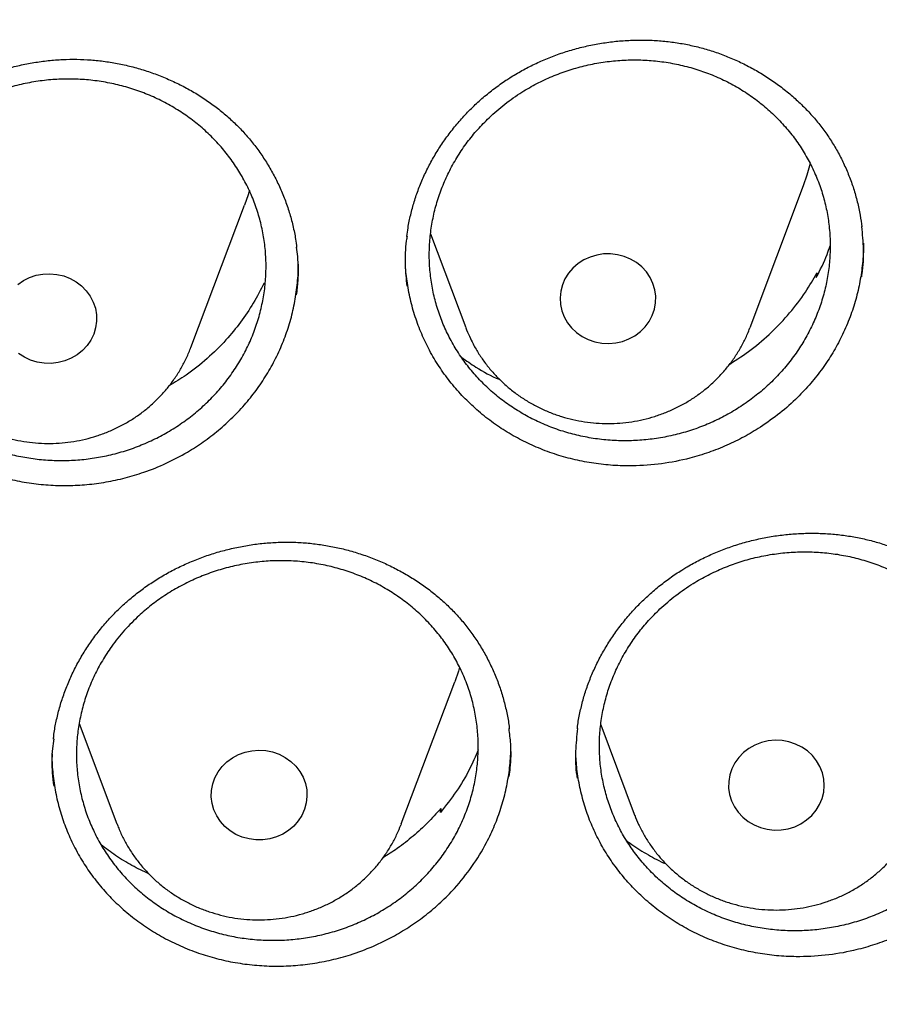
# Model space of a CAD drawing. Header units: millimetres. Extents: x 8 to 795, y 12 to 1770.
# Tile 124 of 136: x 406.25 to 413.44, y 1617.45 to 1625.68. Entities that reach past the tile are written whole.
import ezdxf

# ---------------------------------------------------------------- set-up
doc = ezdxf.new("R2010")
doc.units = ezdxf.units.MM

msp = doc.modelspace()

# ---------------------------------------------------------------- linework, layer by layer
at = {"color": 7, "linetype": 'Continuous', "lineweight": 30}
for p, q in [((412.3584, 1623.1081), (412.8054, 1624.2964)), ((407.6851, 1622.9416), (408.1321, 1624.1298)), ((409.6879, 1623.8903), (409.9822, 1623.1081)), ((412.9177, 1623.5642), (412.9115, 1623.5258)), ((412.9177, 1623.5642), (412.9232, 1623.5502)), ((409.4434, 1618.9591), (409.8904, 1620.1473)), ((406.7509, 1619.7998), (407.0672, 1618.9591)), ((411.1103, 1619.7864), (411.3905, 1619.0416)), ((409.7705, 1619.0561), (409.7738, 1619.0876)), ((409.7738, 1619.0876), (409.778, 1619.0654)), ((411.3905, 1619.0416), (411.3939, 1619.0328)), ((409.4434, 1618.9591), (409.4395, 1618.9491))]:
    msp.add_line(p, q, dxfattribs=at)
at = {"color": 7, "linetype": 'Continuous', "lineweight": 30, "flags": 128}
for points in [[(412.8054, 1624.2964), (412.8356, 1624.3845), (412.8625, 1624.4831)], [(408.1736, 1624.2562), (408.1623, 1624.218), (408.1321, 1624.1298)], [(410.8049, 1623.197), (410.8324, 1623.1487), (410.8672, 1623.1047), (410.9085, 1623.0659), (410.9553, 1623.0331), (411.0067, 1623.0071), (411.0616, 1622.9885), (411.1188, 1622.9775), (411.1771, 1622.9744), (411.2353, 1622.9793), (411.292, 1622.9921), (411.3462, 1623.0126), (411.3966, 1623.0402), (411.4422, 1623.0744), (411.482, 1623.1145), (411.5152, 1623.1596), (411.541, 1623.2087), (411.5589, 1623.2609), (411.5686, 1623.3149), (411.5697, 1623.3697), (411.5623, 1623.4241), (411.5466, 1623.4768), (411.5228, 1623.5269), (411.4916, 1623.5731), (411.4535, 1623.6146), (411.4093, 1623.6505), (411.3601, 1623.68), (411.3068, 1623.7024), (411.2506, 1623.7172), (411.1927, 1623.7243), (411.1343, 1623.7234), (411.0767, 1623.7145), (411.021, 1623.6978), (410.9686, 1623.6737), (410.9204, 1623.6427), (410.8776, 1623.6054), (410.841, 1623.5627), (410.8115, 1623.5155), (410.7895, 1623.4647), (410.7757, 1623.4115), (410.7703, 1623.3569), (410.7735, 1623.3022), (410.7851, 1623.2485), (410.8049, 1623.197)], [(406.2374, 1623.4686), (406.2845, 1623.501), (406.3361, 1623.5266), (406.3912, 1623.5449), (406.4484, 1623.5556), (406.5068, 1623.5582), (406.5649, 1623.5529), (406.6216, 1623.5397), (406.6756, 1623.5189), (406.7258, 1623.4909), (406.7711, 1623.4564), (406.8106, 1623.416), (406.8434, 1623.3707)], [(406.8434, 1623.3707), (406.8689, 1623.3214), (406.8864, 1623.2691), (406.8956, 1623.215), (406.8963, 1623.1602), (406.8885, 1623.1059), (406.8723, 1623.0533), (406.8482, 1623.0034), (406.8166, 1622.9573), (406.7781, 1622.9161), (406.7337, 1622.8805), (406.6842, 1622.8514), (406.6308, 1622.8294), (406.5745, 1622.8149), (406.5165, 1622.8082), (406.4581, 1622.8096), (406.4006, 1622.8188), (406.3451, 1622.8359), (406.2928, 1622.8604), (406.2449, 1622.8917)], [(409.9308, 1620.2698), (409.9206, 1620.2355), (409.8904, 1620.1473)], [(412.1873, 1619.2051), (412.2036, 1619.1525), (412.2279, 1619.1026), (412.2596, 1619.0566), (412.2982, 1619.0155), (412.3427, 1618.98), (412.3922, 1618.951), (412.4458, 1618.9291), (412.5021, 1618.9147), (412.5601, 1618.9082), (412.6185, 1618.9097), (412.676, 1618.9191), (412.7314, 1618.9363), (412.7836, 1618.9609), (412.8315, 1618.9923), (412.8739, 1619.03), (412.91, 1619.073), (412.9391, 1619.1205), (412.9605, 1619.1715), (412.9738, 1619.2248), (412.9786, 1619.2794), (412.9749, 1619.3341), (412.9627, 1619.3877), (412.9424, 1619.4391), (412.9143, 1619.4871), (412.8791, 1619.5308), (412.8375, 1619.5692), (412.7903, 1619.6015), (412.7386, 1619.627), (412.6835, 1619.6452), (412.6262, 1619.6557), (412.5679, 1619.6582), (412.5098, 1619.6528), (412.4531, 1619.6394), (412.3992, 1619.6185), (412.349, 1619.5904), (412.3038, 1619.5558), (412.2644, 1619.5153), (412.2317, 1619.4699), (412.2064, 1619.4206), (412.189, 1619.3683), (412.18, 1619.3141), (412.1794, 1619.2594), (412.1873, 1619.2051)], [(408.6416, 1619.2977), (408.6526, 1619.2439), (408.6551, 1619.1892), (408.6491, 1619.1347), (408.6346, 1619.0816), (408.6121, 1619.031), (408.582, 1618.9841), (408.5449, 1618.9418), (408.5017, 1618.905), (408.4532, 1618.8745), (408.4004, 1618.8509), (408.3446, 1618.8348), (408.2869, 1618.8265), (408.2285, 1618.8262), (408.1707, 1618.8338), (408.1147, 1618.8493), (408.0616, 1618.8722), (408.0127, 1618.9022), (407.969, 1618.9385), (407.9314, 1618.9804), (407.9007, 1619.027), (407.8775, 1619.0773), (407.8624, 1619.1302), (407.8556, 1619.1846), (407.8574, 1619.2394), (407.8677, 1619.2933), (407.8862, 1619.3453), (407.9126, 1619.3941), (407.9463, 1619.4389), (407.9865, 1619.4786), (408.0325, 1619.5123), (408.0833, 1619.5394), (408.1377, 1619.5593), (408.1946, 1619.5715), (408.2528, 1619.5759), (408.3111, 1619.5722), (408.3682, 1619.5606), (408.4229, 1619.5414), (408.4739, 1619.5148), (408.5204, 1619.4816), (408.5612, 1619.4424), (408.5954, 1619.398), (408.6225, 1619.3495), (408.6416, 1619.2977)]]:
    msp.add_lwpolyline(points, dxfattribs=at)
at = {"color": 7, "linetype": 'Continuous', "lineweight": 30}
for points, knots in [([(358.7221, 1619.1057), (358.7239, 1619.1213), (358.7437, 1619.2923), (358.7887, 1619.6179), (358.8577, 1620.0824), (358.9349, 1620.5457), (359.0195, 1621.0079), (359.1117, 1621.4689), (359.2114, 1621.9284), (359.3185, 1622.3865), (359.4331, 1622.843), (359.5551, 1623.2978), (359.6844, 1623.7508), (359.8212, 1624.2019), (359.9652, 1624.651), (360.1166, 1625.098), (360.2752, 1625.5427), (360.4411, 1625.9851), (360.6141, 1626.4251), (360.7942, 1626.8626), (360.9815, 1627.2974), (361.1758, 1627.7295), (361.3772, 1628.1588), (361.5855, 1628.5851), (361.8007, 1629.0084), (362.0228, 1629.4286), (362.2517, 1629.8456), (362.4873, 1630.2592), (362.7297, 1630.6694), (362.9787, 1631.076), (363.2343, 1631.4791), (363.4964, 1631.8784), (363.765, 1632.274), (364.04, 1632.6656), (364.3214, 1633.0533), (364.609, 1633.4369), (364.9029, 1633.8164), (365.2029, 1634.1915), (365.5089, 1634.5624), (365.821, 1634.9288), (366.139, 1635.2907), (366.4628, 1635.648), (366.7924, 1636.0006), (367.1277, 1636.3485), (367.4687, 1636.6915), (367.8151, 1637.0296), (368.1671, 1637.3627), (368.5244, 1637.6908), (368.887, 1638.0136), (369.2549, 1638.3313), (369.6278, 1638.6436), (370.0058, 1638.9506), (370.3888, 1639.2521), (370.7766, 1639.5481), (371.1692, 1639.8385), (371.5665, 1640.1232), (371.9683, 1640.4023), (372.3747, 1640.6755), (372.7855, 1640.9429), (373.2005, 1641.2044), (373.6198, 1641.4599), (374.0432, 1641.7094), (374.4705, 1641.9527), (374.9018, 1642.19), (375.337, 1642.421), (375.7758, 1642.6458), (376.2182, 1642.8643), (376.6641, 1643.0764), (377.1135, 1643.2821), (377.5661, 1643.4813), (378.0219, 1643.674), (378.4808, 1643.8602), (378.9427, 1644.0398), (379.4074, 1644.2128), (379.875, 1644.3791), (380.3451, 1644.5386), (380.8178, 1644.6915), (381.293, 1644.8375), (381.7704, 1644.9767), (382.2501, 1645.1091), (382.7318, 1645.2346), (383.2156, 1645.3531), (383.7012, 1645.4648), (384.1886, 1645.5694), (384.6776, 1645.6671), (385.1682, 1645.7578), (385.6602, 1645.8414), (386.1535, 1645.918), (386.648, 1645.9875), (387.1435, 1646.0499), (387.64, 1646.1052), (388.1374, 1646.1534), (388.6354, 1646.1945), (389.1341, 1646.2284), (389.6333, 1646.2552), (390.1329, 1646.2749), (390.6327, 1646.2874), (391.1327, 1646.2927), (391.6326, 1646.2909), (392.1325, 1646.2819), (392.6323, 1646.2657), (393.1316, 1646.2424), (393.6306, 1646.212), (394.129, 1646.1744), (394.6267, 1646.1297), (395.1236, 1646.0779), (395.6196, 1646.0189), (396.1147, 1645.9529), (396.6085, 1645.8798), (397.1012, 1645.7996), (397.5924, 1645.7124), (398.0822, 1645.6181), (398.5704, 1645.5169), (399.0569, 1645.4086), (399.5416, 1645.2935), (400.0244, 1645.1714), (400.5051, 1645.0424), (400.9836, 1644.9065), (401.4599, 1644.7638), (401.9338, 1644.6143), (402.4052, 1644.458), (402.874, 1644.295), (403.3401, 1644.1253), (403.8034, 1643.949), (404.2638, 1643.766), (404.7211, 1643.5765), (405.1753, 1643.3804), (405.6263, 1643.1779), (406.0739, 1642.9689), (406.518, 1642.7535), (406.9586, 1642.5319), (407.3955, 1642.3039), (407.8287, 1642.0697), (408.258, 1641.8293), (408.6833, 1641.5828), (409.1046, 1641.3303), (409.5218, 1641.0717), (409.9346, 1640.8072), (410.3431, 1640.5368), (410.7472, 1640.2606), (411.1467, 1639.9787), (411.5416, 1639.6911), (411.9318, 1639.3978), (412.3171, 1639.099), (412.6975, 1638.7947), (413.073, 1638.485), (413.4433, 1638.17), (413.8085, 1637.8496), (414.1684, 1637.5241), (414.523, 1637.1935), (414.8722, 1636.8579), (415.2158, 1636.5173), (415.5539, 1636.1718), (415.8863, 1635.8215), (416.213, 1635.4665), (416.5338, 1635.1068), (416.8488, 1634.7426), (417.1578, 1634.3739), (417.4607, 1634.0009), (417.7576, 1633.6235), (418.0483, 1633.242), (418.3327, 1632.8563), (418.6108, 1632.4666), (418.8826, 1632.073), (419.1479, 1631.6755), (419.4067, 1631.2742), (419.6589, 1630.8693), (419.9046, 1630.4609), (420.1435, 1630.0489), (420.3757, 1629.6336), (420.6011, 1629.215), (420.8197, 1628.7933), (421.0314, 1628.3684), (421.2362, 1627.9406), (421.4339, 1627.5099), (421.6247, 1627.0764), (421.8083, 1626.6402), (421.9849, 1626.2014), (422.1542, 1625.7602), (422.3164, 1625.3166), (422.4713, 1624.8707), (422.619, 1624.4227), (422.7593, 1623.9726), (422.8923, 1623.5205), (423.0179, 1623.0666), (423.1361, 1622.6109), (423.2469, 1622.1536), (423.3502, 1621.6947), (423.4461, 1621.2345), (423.5344, 1620.7729), (423.6152, 1620.3101), (423.6886, 1619.8462), (423.7537, 1619.3812), (423.7952, 1619.0621), (423.813, 1618.8977), (423.8139, 1618.8889)], [0, 0, 0, 0, 0.000525, 0.005758, 0.010991, 0.016224, 0.021457, 0.02669, 0.031923, 0.037156, 0.042389, 0.047622, 0.052854, 0.058087, 0.06332, 0.068553, 0.073785, 0.079018, 0.084251, 0.089483, 0.094716, 0.099949, 0.105181, 0.110413, 0.115646, 0.120878, 0.12611, 0.131343, 0.136575, 0.141807, 0.147039, 0.152271, 0.157503, 0.162735, 0.167967, 0.173199, 0.178431, 0.183663, 0.188894, 0.194126, 0.199358, 0.204589, 0.209821, 0.215052, 0.220284, 0.225515, 0.230746, 0.235978, 0.241209, 0.24644, 0.251671, 0.256902, 0.262133, 0.267364, 0.272595, 0.277826, 0.283057, 0.288288, 0.293519, 0.29875, 0.303981, 0.309211, 0.314442, 0.319673, 0.324903, 0.330134, 0.335365, 0.340595, 0.345826, 0.351056, 0.356287, 0.361517, 0.366748, 0.371978, 0.377208, 0.382439, 0.387669, 0.392899, 0.39813, 0.40336, 0.40859, 0.413821, 0.419051, 0.424281, 0.429511, 0.434741, 0.439972, 0.445202, 0.450432, 0.455662, 0.460892, 0.466122, 0.471353, 0.476583, 0.481813, 0.487043, 0.492273, 0.497503, 0.502733, 0.507963, 0.513194, 0.518424, 0.523654, 0.528884, 0.534114, 0.539344, 0.544574, 0.549804, 0.555035, 0.560265, 0.565495, 0.570725, 0.575955, 0.581185, 0.586416, 0.591646, 0.596876, 0.602106, 0.607337, 0.612567, 0.617797, 0.623027, 0.628258, 0.633488, 0.638718, 0.643949, 0.649179, 0.65441, 0.65964, 0.664871, 0.670101, 0.675332, 0.680562, 0.685793, 0.691023, 0.696254, 0.701485, 0.706715, 0.711946, 0.717177, 0.722408, 0.727638, 0.732869, 0.7381, 0.743331, 0.748562, 0.753793, 0.759024, 0.764256, 0.769487, 0.774718, 0.779949, 0.78518, 0.790412, 0.795643, 0.800875, 0.806106, 0.811338, 0.816569, 0.821801, 0.827033, 0.832264, 0.837496, 0.842728, 0.84796, 0.853192, 0.858424, 0.863656, 0.868888, 0.87412, 0.879352, 0.884584, 0.889817, 0.895049, 0.900281, 0.905514, 0.910746, 0.915979, 0.921211, 0.926444, 0.931676, 0.936909, 0.942142, 0.947374, 0.952607, 0.95784, 0.963073, 0.968306, 0.973539, 0.978772, 0.984005, 0.989238, 0.994471, 0.999704, 1, 1, 1, 1]), ([(410.3502, 1625.1954), (410.367, 1625.2058), (410.417, 1625.237), (410.5034, 1625.2846), (410.6107, 1625.336), (410.7216, 1625.3811), (410.8359, 1625.4201), (410.9528, 1625.4524), (411.0719, 1625.478), (411.1924, 1625.4966), (411.3137, 1625.508), (411.435, 1625.5123), (411.5556, 1625.5094), (411.6748, 1625.4994), (411.7921, 1625.4823), (411.907, 1625.4581), (412.0198, 1625.427), (412.1308, 1625.389), (412.24, 1625.344), (412.3468, 1625.2923), (412.4504, 1625.234), (412.5502, 1625.1694), (412.6453, 1625.0991), (412.7352, 1625.0235), (412.8193, 1624.943), (412.897, 1624.8583), (412.968, 1624.7698), (413.0322, 1624.6776), (413.0899, 1624.5816), (413.1413, 1624.4814), (413.1864, 1624.3773), (413.2247, 1624.2698), (413.2558, 1624.1595), (413.2791, 1624.0528), (413.2883, 1623.9824), (413.2926, 1623.95)], [0, 0, 0, 0, 0.015261, 0.045587, 0.07606, 0.106746, 0.137621, 0.168647, 0.199779, 0.230963, 0.26213, 0.293214, 0.324164, 0.354932, 0.385487, 0.415794, 0.445952, 0.4765, 0.507376, 0.538519, 0.569853, 0.601296, 0.632755, 0.664117, 0.695301, 0.726237, 0.756872, 0.78721, 0.817529, 0.848227, 0.879195, 0.910386, 0.941748, 0.973219, 1, 1, 1, 1]), ([(405.3566, 1624.8404), (405.3712, 1624.8533), (405.415, 1624.8918), (405.4917, 1624.9523), (405.5884, 1625.0197), (405.6899, 1625.0817), (405.7959, 1625.1381), (405.9057, 1625.1885), (406.0189, 1625.2325), (406.1349, 1625.27), (406.2529, 1625.3006), (406.3723, 1625.3241), (406.4923, 1625.3405), (406.6124, 1625.3496), (406.7319, 1625.3515), (406.8503, 1625.3461), (406.9678, 1625.3335), (407.0847, 1625.3139), (407.2012, 1625.2872), (407.3165, 1625.2534), (407.4299, 1625.2126), (407.5407, 1625.1652), (407.6479, 1625.1114), (407.7509, 1625.0515), (407.8491, 1624.9859), (407.9417, 1624.9152), (408.0284, 1624.8396), (408.109, 1624.7595), (408.1839, 1624.6745), (408.2533, 1624.5845), (408.3172, 1624.4896), (408.375, 1624.3903), (408.4263, 1624.2871), (408.4709, 1624.1806), (408.5084, 1624.0715), (408.5382, 1623.9602), (408.5588, 1623.8619), (408.5661, 1623.8004), (408.5689, 1623.7769)], [0, 0, 0, 0, 0.014026, 0.041958, 0.070023, 0.098281, 0.126709, 0.155277, 0.183942, 0.212656, 0.241356, 0.269983, 0.298487, 0.326826, 0.354968, 0.382879, 0.410639, 0.438736, 0.467132, 0.49577, 0.524582, 0.553491, 0.582411, 0.611239, 0.6399, 0.668331, 0.696483, 0.724355, 0.752202, 0.780401, 0.808852, 0.837517, 0.866346, 0.895284, 0.924273, 0.953241, 0.982129, 1, 1, 1, 1]), ([(410.1766, 1624.8614), (410.1445, 1624.8291), (410.0799, 1624.7643), (409.9933, 1624.6571), (409.9147, 1624.5427), (409.8469, 1624.4227), (409.7901, 1624.2984), (409.7445, 1624.171), (409.7099, 1624.0392), (409.6873, 1623.906), (409.6765, 1623.7718), (409.6776, 1623.6383), (409.6906, 1623.5039), (409.7155, 1623.3722), (409.752, 1623.2432), (409.7995, 1623.1186), (409.8587, 1622.997), (409.9282, 1622.8816), (410.0078, 1622.7724), (410.0964, 1622.6707), (410.195, 1622.5755), (410.3014, 1622.4893), (410.4151, 1622.4121), (410.5348, 1622.3448), (410.6618, 1622.2867), (410.7929, 1622.2394), (410.9281, 1622.2029), (411.0654, 1622.1775), (411.2064, 1622.163), (411.3477, 1622.1601), (411.489, 1622.1684), (411.6285, 1622.1878), (411.7678, 1622.2186), (411.9032, 1622.2603), (412.0343, 1622.3124), (412.1603, 1622.3744), (412.2821, 1622.4471), (412.3969, 1622.5291), (412.5034, 1622.6191), (412.6017, 1622.7168), (412.6922, 1622.8232), (412.7728, 1622.936), (412.8429, 1623.0543), (412.9022, 1623.1767), (412.9512, 1623.3047), (412.9884, 1623.4352), (413.0139, 1623.568), (413.0276, 1623.7012), (413.0296, 1623.8364), (413.0195, 1623.9702), (412.9975, 1624.1025), (412.9641, 1624.2315), (412.9189, 1624.3586), (412.8627, 1624.4806), (412.7957, 1624.5975), (412.7191, 1624.7077), (412.6318, 1624.8124), (412.5358, 1624.9089), (412.4315, 1624.9973), (412.3202, 1625.0763), (412.2007, 1625.1469), (412.0758, 1625.2071), (411.9457, 1625.257), (411.8123, 1625.296), (411.674, 1625.3245), (411.5342, 1625.3416), (411.3931, 1625.3474), (411.2526, 1625.342), (411.1111, 1625.3252), (410.9721, 1625.2971), (410.8358, 1625.2582), (410.704, 1625.2088), (410.5751, 1625.1486), (410.4422, 1625.0724), (410.3064, 1624.9786), (410.2201, 1624.9006), (410.1766, 1624.8614)], [0, 0, 0, 0, 0.013189, 0.02647, 0.04004, 0.05371, 0.066899, 0.080325, 0.09375, 0.10742, 0.120604, 0.134024, 0.147445, 0.161109, 0.174288, 0.187702, 0.201116, 0.214775, 0.22795, 0.241362, 0.254773, 0.268429, 0.281607, 0.29502, 0.308433, 0.32209, 0.335273, 0.348691, 0.36211, 0.375772, 0.388961, 0.402386, 0.415811, 0.429481, 0.442675, 0.45596, 0.469535, 0.483209, 0.496405, 0.509691, 0.523267, 0.536943, 0.550135, 0.563564, 0.576992, 0.590665, 0.603851, 0.617273, 0.630695, 0.644362, 0.657542, 0.670958, 0.684374, 0.698034, 0.71121, 0.724622, 0.738034, 0.75169, 0.764866, 0.778279, 0.791691, 0.805347, 0.818528, 0.831944, 0.845361, 0.859021, 0.872209, 0.885632, 0.899055, 0.912722, 0.925915, 0.939343, 0.952772, 0.966445, 0.983129, 1, 1, 1, 1]), ([(405.4548, 1624.707), (405.4886, 1624.7377), (405.5565, 1624.7993), (405.6689, 1624.8821), (405.789, 1624.9572), (405.9151, 1625.022), (406.0453, 1625.0763), (406.1793, 1625.1201), (406.3182, 1625.1535), (406.4591, 1625.1755), (406.6006, 1625.1861), (406.7416, 1625.1855), (406.8835, 1625.1734), (407.0227, 1625.1501), (407.1592, 1625.1157), (407.2912, 1625.0708), (407.42, 1625.0148), (407.5424, 1624.9489), (407.6584, 1624.8733), (407.7664, 1624.7892), (407.8677, 1624.6956), (407.9595, 1624.5946), (408.0418, 1624.4864), (408.1138, 1624.3727), (408.1761, 1624.252), (408.227, 1624.1273), (408.2665, 1623.9987), (408.2944, 1623.8681), (408.3107, 1623.734), (408.3149, 1623.5996), (408.3072, 1623.4652), (408.2878, 1623.3324), (408.2564, 1623.1999), (408.2134, 1623.071), (408.1593, 1622.9457), (408.0948, 1622.8258), (408.0191, 1622.7098), (407.9339, 1622.6008), (407.8395, 1622.4989), (407.7371, 1622.4052), (407.6256, 1622.3189), (407.5077, 1622.2422), (407.3835, 1622.1751), (407.2548, 1622.1183), (407.1202, 1622.0714), (406.9827, 1622.0356), (406.8434, 1622.011), (406.7029, 1621.9975), (406.5602, 1621.9953), (406.4183, 1622.0045), (406.2786, 1622.0251), (406.1421, 1622.0565), (406.0075, 1622.0992), (405.8783, 1622.1525), (405.7544, 1622.2159), (405.6374, 1622.2886), (405.5261, 1622.3714), (405.4235, 1622.4626), (405.3294, 1622.5617), (405.2451, 1622.6674), (405.1697, 1622.781), (405.1052, 1622.8998), (405.0516, 1623.0234), (405.0094, 1623.1503), (404.9783, 1623.2818), (404.9592, 1623.4148), (404.952, 1623.549), (404.9567, 1623.6827), (404.9733, 1623.8174), (405.0018, 1623.9496), (405.0418, 1624.0793), (405.0928, 1624.2048), (405.1554, 1624.3275), (405.2346, 1624.454), (405.3324, 1624.5833), (405.4138, 1624.6656), (405.4548, 1624.707)], [0, 0, 0, 0, 0.013193, 0.026478, 0.040052, 0.053726, 0.066919, 0.080204, 0.093778, 0.107451, 0.120644, 0.134072, 0.147501, 0.161174, 0.174363, 0.187787, 0.201212, 0.214881, 0.228065, 0.241484, 0.254903, 0.268567, 0.281746, 0.295161, 0.308576, 0.322236, 0.335413, 0.348827, 0.36224, 0.375898, 0.389078, 0.402493, 0.415909, 0.429568, 0.442752, 0.456172, 0.469592, 0.483256, 0.496446, 0.509871, 0.523296, 0.536966, 0.550158, 0.563587, 0.577016, 0.590689, 0.603882, 0.617167, 0.630741, 0.644414, 0.657605, 0.671031, 0.684457, 0.698127, 0.711313, 0.724734, 0.738155, 0.75182, 0.765, 0.778417, 0.791833, 0.805493, 0.818671, 0.832085, 0.845498, 0.859156, 0.872335, 0.885749, 0.899164, 0.912822, 0.926005, 0.939423, 0.952842, 0.966504, 0.983159, 1, 1, 1, 1]), ([(409.4907, 1623.8696), (409.4936, 1623.8934), (409.5008, 1623.9543), (409.521, 1624.0512), (409.5504, 1624.1603), (409.5873, 1624.2679), (409.6315, 1624.3741), (409.683, 1624.4785), (409.7416, 1624.5804), (409.8068, 1624.6792), (409.8785, 1624.7743), (409.9562, 1624.8652), (410.0394, 1624.9512), (410.1277, 1625.0319), (410.2206, 1625.1068), (410.2957, 1625.1602), (410.3396, 1625.1886), (410.3502, 1625.1954)], [0, 0, 0, 0, 0.045189, 0.11589, 0.186086, 0.256903, 0.328294, 0.400174, 0.472437, 0.544957, 0.617598, 0.690187, 0.762576, 0.834648, 0.906309, 0.977496, 1, 1, 1, 1]), ([(413.2916, 1623.5331), (413.293, 1623.5412), (413.3063, 1623.6169), (413.3101, 1623.7581), (413.2991, 1623.8894), (413.2938, 1623.9528)], [0, 0, 0, 0, 0.058475, 0.545114, 1, 1, 1, 1]), ([(409.4916, 1623.8721), (409.4894, 1623.8595), (409.4757, 1623.7794), (409.4721, 1623.6387), (409.4839, 1623.5126), (409.4894, 1623.454)], [0, 0, 0, 0, 0.09103, 0.578349, 1, 1, 1, 1]), ([(408.5683, 1623.3815), (408.573, 1623.4203), (408.5859, 1623.527), (408.5846, 1623.6609), (408.571, 1623.7538), (408.5672, 1623.7793)], [0, 0, 0, 0, 0.293416, 0.805492, 1, 1, 1, 1]), ([(413.3054, 1623.8131), (413.3058, 1623.8023), (413.3078, 1623.7396), (413.298, 1623.6262), (413.2755, 1623.4739), (413.2389, 1623.3245), (413.189, 1623.1767), (413.1262, 1623.0336), (413.0513, 1622.8961), (412.9651, 1622.7655), (412.8669, 1622.6405), (412.749, 1622.5144), (412.6097, 1622.3891), (412.4997, 1622.3132), (412.4444, 1622.275)], [0, 0, 0, 0, 0.018014, 0.104766, 0.188838, 0.273651, 0.359065, 0.445881, 0.529949, 0.614757, 0.700165, 0.786972, 0.892899, 1, 1, 1, 1]), ([(412.9115, 1623.5258), (412.9446, 1623.5895), (412.9896, 1623.676), (413.0192, 1623.7678), (413.027, 1623.792)], [0, 0, 0, 0, 0.736369, 1, 1, 1, 1]), ([(412.4444, 1622.275), (412.3995, 1622.2474), (412.3093, 1622.192), (412.1646, 1622.1221), (412.0131, 1622.0622), (411.8316, 1622.0071), (411.6188, 1621.9652), (411.4026, 1621.9492), (411.2134, 1621.9541), (411.053, 1621.9712), (410.896, 1622.001), (410.7408, 1622.0437), (410.5908, 1622.0987), (410.447, 1622.1654), (410.3108, 1622.2429), (410.1808, 1622.3322), (410.0597, 1622.4315), (409.9483, 1622.5402), (409.8476, 1622.6569), (409.7568, 1622.7829), (409.678, 1622.9156), (409.6117, 1623.0539), (409.5582, 1623.1965), (409.517, 1623.3447), (409.4901, 1623.4955), (409.4766, 1623.6244), (409.4774, 1623.7019), (409.4777, 1623.7291)], [0, 0, 0, 0, 0.038532, 0.077335, 0.116975, 0.156902, 0.215028, 0.274099, 0.314128, 0.352791, 0.391729, 0.431089, 0.471022, 0.509579, 0.548476, 0.58765, 0.627464, 0.66608, 0.705038, 0.744274, 0.784155, 0.822719, 0.861623, 0.900804, 0.940627, 0.979205, 1, 1, 1, 1]), ([(407.6558, 1622.0671), (407.7006, 1622.095), (407.7906, 1622.1509), (407.9169, 1622.2488), (408.0363, 1622.3567), (408.1454, 1622.4736), (408.243, 1622.5977), (408.3292, 1622.7288), (408.4044, 1622.8677), (408.4671, 1623.0116), (408.5164, 1623.1589), (408.5526, 1623.3085), (408.5745, 1623.4619), (408.5838, 1623.5734), (408.5817, 1623.6334), (408.5814, 1623.6413)], [0, 0, 0, 0, 0.080915, 0.162399, 0.245654, 0.329516, 0.410369, 0.4918, 0.575015, 0.658833, 0.739787, 0.821318, 0.90373, 0.987344, 1, 1, 1, 1]), ([(404.7475, 1623.5509), (404.7473, 1623.5306), (404.747, 1623.459), (404.7605, 1623.336), (404.7881, 1623.1849), (404.8299, 1623.0374), (404.8839, 1622.8945), (404.9511, 1622.7552), (405.0305, 1622.6221), (405.1215, 1622.4967), (405.2228, 1622.3794), (405.3356, 1622.2696), (405.4576, 1622.1699), (405.5877, 1622.0809), (405.7246, 1622.003), (405.8697, 1621.9356), (406.0201, 1621.8805), (406.1747, 1621.8379), (406.3319, 1621.8078), (406.4932, 1621.7902), (406.6553, 1621.7857), (406.8169, 1621.7943), (406.9766, 1621.8155), (407.1359, 1621.8497), (407.3042, 1621.9006), (407.4801, 1621.9702), (407.597, 1622.0347), (407.6558, 1622.0671)], [0, 0, 0, 0, 0.015958, 0.056178, 0.096987, 0.136548, 0.176382, 0.216637, 0.257477, 0.297114, 0.337028, 0.377372, 0.418308, 0.457873, 0.497715, 0.537982, 0.578836, 0.618432, 0.658304, 0.698604, 0.739492, 0.779081, 0.818947, 0.859239, 0.900119, 0.949786, 1, 1, 1, 1]), ([(412.1892, 1622.8033), (412.25, 1622.8426), (412.3732, 1622.9224), (412.5403, 1623.0668), (412.6921, 1623.2276), (412.8194, 1623.3941), (412.8867, 1623.5106), (412.9177, 1623.5642)], [0, 0, 0, 0, 0.201774, 0.408857, 0.6166, 0.823683, 1, 1, 1, 1]), ([(408.2967, 1623.4799), (408.2679, 1623.4235), (408.2101, 1623.3105), (408.1022, 1623.1518), (407.9743, 1622.9954), (407.8223, 1622.8466), (407.6629, 1622.7175), (407.5508, 1622.6498), (407.5027, 1622.6208)], [0, 0, 0, 0, 0.162287, 0.324966, 0.487253, 0.673341, 0.860022, 1, 1, 1, 1]), ([(409.9841, 1623.1045), (409.9859, 1623.0995), (409.9962, 1623.0695), (410.0097, 1623.0407), (410.0209, 1623.0169)], [0, 0, 0, 0, 0.1699805, 1, 1, 1, 1]), ([(410.0209, 1623.0169), (410.0306, 1622.9973), (410.0543, 1622.9493), (410.0984, 1622.876), (410.1536, 1622.7979), (410.2151, 1622.7241), (410.2823, 1622.6552), (410.355, 1622.5915), (410.4326, 1622.5333), (410.5147, 1622.4811), (410.6009, 1622.4352), (410.6906, 1622.3959), (410.7832, 1622.3633), (410.8783, 1622.3378), (410.9752, 1622.3195), (411.0734, 1622.3085), (411.1723, 1622.305), (411.2712, 1622.3088), (411.3695, 1622.3202), (411.4667, 1622.3388), (411.5621, 1622.3648), (411.6551, 1622.3979), (411.7451, 1622.4379), (411.8317, 1622.4845), (411.9141, 1622.5376), (411.992, 1622.5967), (412.0648, 1622.6615), (412.1321, 1622.7315), (412.1934, 1622.8064), (412.2485, 1622.8856), (412.2967, 1622.9688), (412.3329, 1623.0421), (412.3501, 1623.0886), (412.3562, 1623.1052)], [0, 0, 0, 0, 0.022438, 0.055097, 0.087785, 0.120525, 0.153322, 0.186176, 0.219091, 0.252065, 0.285097, 0.318182, 0.351318, 0.384499, 0.41772, 0.450975, 0.484259, 0.517563, 0.550881, 0.584203, 0.617523, 0.650833, 0.684125, 0.717392, 0.750624, 0.783815, 0.816958, 0.850046, 0.883076, 0.916043, 0.948947, 0.981787, 1, 1, 1, 1]), ([(405.3131, 1622.9327), (405.3216, 1622.911), (405.3416, 1622.8599), (405.3813, 1622.7826), (405.4306, 1622.7009), (405.4866, 1622.6233), (405.5487, 1622.5501), (405.6165, 1622.4816), (405.6897, 1622.4185), (405.7678, 1622.361), (405.8504, 1622.3094), (405.937, 1622.2642), (406.027, 1622.2255), (406.1199, 1622.1937), (406.2152, 1622.169), (406.3123, 1622.1515), (406.4106, 1622.1413), (406.5095, 1622.1385), (406.6084, 1622.1431), (406.7066, 1622.1552), (406.8036, 1622.1747), (406.8988, 1622.2014), (406.9915, 1622.2352), (407.0812, 1622.2759), (407.1674, 1622.3233), (407.2494, 1622.377), (407.3267, 1622.4367), (407.399, 1622.5021), (407.4656, 1622.5727), (407.5263, 1622.6481), (407.5807, 1622.7277), (407.6281, 1622.8113), (407.6631, 1622.8836), (407.6795, 1622.9289), (407.6851, 1622.9442)], [0, 0, 0, 0, 0.023219, 0.054794, 0.086406, 0.118064, 0.149772, 0.181535, 0.213355, 0.245233, 0.277168, 0.309159, 0.341202, 0.373293, 0.405427, 0.437599, 0.469804, 0.502035, 0.534286, 0.566549, 0.598816, 0.63108, 0.663333, 0.695568, 0.727777, 0.759953, 0.792088, 0.824175, 0.85621, 0.888187, 0.920103, 0.951958, 0.983751, 1, 1, 1, 1]), ([(409.9468, 1622.8593), (409.9867, 1622.8314), (410.0859, 1622.762), (410.1946, 1622.7015), (410.2645, 1622.6743), (410.2661, 1622.6736)], [0, 0, 0, 0, 0.396857, 0.986194, 1, 1, 1, 1]), ([(411.8213, 1621.1015), (411.8384, 1621.1114), (411.8893, 1621.1412), (411.977, 1621.1864), (412.0857, 1621.2348), (412.1978, 1621.2771), (412.3131, 1621.3129), (412.4308, 1621.3422), (412.5505, 1621.3647), (412.6714, 1621.3803), (412.7928, 1621.3887), (412.914, 1621.39), (413.0344, 1621.3842), (413.1531, 1621.3712), (413.2697, 1621.3513), (413.3837, 1621.3245), (413.4954, 1621.2908), (413.605, 1621.2503), (413.7127, 1621.2029), (413.8177, 1621.1488), (413.9194, 1621.0883), (414.0171, 1621.0217), (414.11, 1620.9494), (414.1975, 1620.872), (414.279, 1620.7899), (414.354, 1620.7038), (414.4222, 1620.614), (414.4835, 1620.5207), (414.5382, 1620.4238), (414.5865, 1620.3229), (414.6283, 1620.2183), (414.6634, 1620.1104), (414.6909, 1619.9999), (414.7082, 1619.9113), (414.7137, 1619.8593), (414.7152, 1619.8453)], [0, 0, 0, 0, 0.015497, 0.046266, 0.077184, 0.108319, 0.139648, 0.171132, 0.202725, 0.234374, 0.266007, 0.297559, 0.328975, 0.36021, 0.391228, 0.421997, 0.452615, 0.483634, 0.514987, 0.546612, 0.578433, 0.610366, 0.642318, 0.674172, 0.705848, 0.737274, 0.768397, 0.79922, 0.830022, 0.861209, 0.892668, 0.924354, 0.956212, 0.988178, 1, 1, 1, 1]), ([(407.1743, 1620.8382), (407.1893, 1620.8507), (407.2341, 1620.888), (407.3125, 1620.9463), (407.4111, 1621.0111), (407.5143, 1621.0704), (407.6218, 1621.1239), (407.733, 1621.1714), (407.8473, 1621.2126), (407.9642, 1621.2471), (408.083, 1621.2747), (408.2029, 1621.2954), (408.3233, 1621.3088), (408.4435, 1621.3151), (408.5628, 1621.3142), (408.6809, 1621.306), (408.7979, 1621.2907), (408.9141, 1621.2685), (409.0297, 1621.2392), (409.1438, 1621.2029), (409.2559, 1621.1597), (409.365, 1621.11), (409.4706, 1621.0539), (409.5717, 1620.9919), (409.6678, 1620.9244), (409.7582, 1620.8519), (409.8426, 1620.7748), (409.9207, 1620.6932), (409.993, 1620.6069), (410.0597, 1620.5158), (410.1207, 1620.4199), (410.1755, 1620.3198), (410.2238, 1620.216), (410.2651, 1620.109), (410.2995, 1619.9996), (410.3257, 1619.8882), (410.3413, 1619.8058), (410.3456, 1619.7604), (410.3464, 1619.7529)], [0, 0, 0, 0, 0.014201, 0.042454, 0.070842, 0.099426, 0.128184, 0.157085, 0.186086, 0.215138, 0.244179, 0.273148, 0.301993, 0.330673, 0.359155, 0.387404, 0.415502, 0.443942, 0.472686, 0.501677, 0.530845, 0.560113, 0.589394, 0.618583, 0.647606, 0.676398, 0.704908, 0.733138, 0.761342, 0.789902, 0.81872, 0.847754, 0.876954, 0.906265, 0.935627, 0.964967, 0.994222, 1, 1, 1, 1]), ([(411.6056, 1620.7561), (411.5732, 1620.7241), (411.5083, 1620.6598), (411.421, 1620.5535), (411.3418, 1620.44), (411.2732, 1620.3208), (411.2156, 1620.1974), (411.1692, 1620.0708), (411.1337, 1619.9397), (411.1102, 1619.8073), (411.0986, 1619.6738), (411.0988, 1619.541), (411.1109, 1619.4073), (411.1349, 1619.2762), (411.1705, 1619.1477), (411.2171, 1619.0236), (411.2754, 1618.9024), (411.3441, 1618.7873), (411.423, 1618.6783), (411.5109, 1618.5768), (411.6088, 1618.4817), (411.7145, 1618.3956), (411.8277, 1618.3183), (411.9469, 1618.2509), (412.0734, 1618.1926), (412.2042, 1618.1451), (412.339, 1618.1083), (412.4762, 1618.0825), (412.6171, 1618.0676), (412.7583, 1618.0641), (412.8996, 1618.0719), (413.0392, 1618.0908), (413.1787, 1618.1209), (413.3144, 1618.162), (413.4457, 1618.2134), (413.5721, 1618.2746), (413.6943, 1618.3465), (413.8096, 1618.4277), (413.9171, 1618.5172), (414.0159, 1618.6142), (414.107, 1618.7198), (414.188, 1618.8314), (414.2589, 1618.9488), (414.319, 1619.0704), (414.3688, 1619.1976), (414.4068, 1619.3273), (414.4332, 1619.4593), (414.4478, 1619.5918), (414.4507, 1619.7263), (414.4414, 1619.8594), (414.4204, 1619.9911), (414.3879, 1620.1195), (414.3435, 1620.2461), (414.2882, 1620.3678), (414.2221, 1620.4843), (414.1462, 1620.5942), (414.0597, 1620.6987), (413.9644, 1620.7951), (413.8607, 1620.8834), (413.75, 1620.9625), (413.631, 1621.0332), (413.5065, 1621.0935), (413.3769, 1621.1436), (413.2438, 1621.183), (413.1057, 1621.2118), (412.966, 1621.2293), (412.825, 1621.2356), (412.6845, 1621.2307), (412.5429, 1621.2145), (412.4037, 1621.1871), (412.2677, 1621.1489), (412.1356, 1621.1003), (412.0063, 1621.0409), (411.8725, 1620.9652), (411.7361, 1620.8723), (411.6493, 1620.795), (411.6056, 1620.7561)], [0, 0, 0, 0, 0.013186, 0.026463, 0.040029, 0.053694, 0.06688, 0.080301, 0.093723, 0.107389, 0.12057, 0.133986, 0.147402, 0.161063, 0.174239, 0.187651, 0.201064, 0.21472, 0.227896, 0.241308, 0.25472, 0.268376, 0.281556, 0.294973, 0.308389, 0.322048, 0.335235, 0.348658, 0.36208, 0.375747, 0.388939, 0.402368, 0.415796, 0.429469, 0.442664, 0.455951, 0.469527, 0.483203, 0.496396, 0.509826, 0.523256, 0.536931, 0.55012, 0.563544, 0.576969, 0.590639, 0.603821, 0.617239, 0.630657, 0.64432, 0.657497, 0.67091, 0.684323, 0.69798, 0.711156, 0.724568, 0.73798, 0.751635, 0.764814, 0.778228, 0.791643, 0.805301, 0.818486, 0.831906, 0.845326, 0.858991, 0.872182, 0.885608, 0.899035, 0.912706, 0.925901, 0.939188, 0.952763, 0.966438, 0.983126, 1, 1, 1, 1]), ([(407.2361, 1620.6869), (407.2701, 1620.7173), (407.3384, 1620.7785), (407.4512, 1620.8605), (407.5717, 1620.9349), (407.6982, 1620.999), (407.8291, 1621.0529), (407.9634, 1621.096), (408.1024, 1621.1288), (408.2428, 1621.1501), (408.3839, 1621.1603), (408.5248, 1621.1593), (408.6666, 1621.147), (408.8061, 1621.1233), (408.9423, 1621.0886), (409.074, 1621.0436), (409.2024, 1620.9875), (409.3244, 1620.9215), (409.4399, 1620.846), (409.5474, 1620.7619), (409.6481, 1620.6684), (409.7392, 1620.5676), (409.8209, 1620.4597), (409.8922, 1620.3463), (409.9537, 1620.226), (410.0038, 1620.1017), (410.0425, 1619.9736), (410.0695, 1619.8436), (410.085, 1619.71), (410.0883, 1619.5763), (410.0798, 1619.4425), (410.0595, 1619.3105), (410.0273, 1619.1787), (409.9836, 1619.0505), (409.9287, 1618.9261), (409.8634, 1618.8069), (409.7871, 1618.6918), (409.7012, 1618.5836), (409.6062, 1618.4825), (409.5033, 1618.3896), (409.3914, 1618.304), (409.273, 1618.2281), (409.1485, 1618.1617), (409.0195, 1618.1056), (408.8846, 1618.0593), (408.7471, 1618.0241), (408.6076, 1618), (408.4671, 1617.987), (408.3244, 1617.9851), (408.1827, 1617.9948), (408.0431, 1618.0156), (407.9069, 1618.0473), (407.7726, 1618.0902), (407.6437, 1618.1435), (407.5202, 1618.207), (407.4037, 1618.2797), (407.293, 1618.3625), (407.1909, 1618.4535), (407.0975, 1618.5525), (407.0139, 1618.658), (406.9391, 1618.7713), (406.8754, 1618.8897), (406.8226, 1619.0129), (406.7812, 1619.1393), (406.7509, 1619.2703), (406.7327, 1619.4027), (406.7264, 1619.5363), (406.7319, 1619.6693), (406.7494, 1619.8033), (406.7787, 1619.9348), (406.8195, 1620.0637), (406.8713, 1620.1885), (406.9346, 1620.3103), (407.0146, 1620.436), (407.1131, 1620.5643), (407.1949, 1620.6459), (407.2361, 1620.6869)], [0, 0, 0, 0, 0.013192, 0.026476, 0.040048, 0.053721, 0.066913, 0.080341, 0.093769, 0.107441, 0.120634, 0.133919, 0.147493, 0.161167, 0.174359, 0.187787, 0.201215, 0.214887, 0.228075, 0.241498, 0.254922, 0.26859, 0.281772, 0.29519, 0.308608, 0.322271, 0.335449, 0.348864, 0.362278, 0.375936, 0.389114, 0.402528, 0.415942, 0.429599, 0.44278, 0.456196, 0.469613, 0.483273, 0.496459, 0.50988, 0.523301, 0.536966, 0.550157, 0.563583, 0.57701, 0.59068, 0.603873, 0.617158, 0.630732, 0.644406, 0.657598, 0.671027, 0.684456, 0.698129, 0.711318, 0.724743, 0.738168, 0.751837, 0.765021, 0.778441, 0.791861, 0.805525, 0.818704, 0.83212, 0.845535, 0.859194, 0.872372, 0.885786, 0.899199, 0.912857, 0.926036, 0.939451, 0.952867, 0.966526, 0.98317, 1, 1, 1, 1]), ([(410.915, 1619.755), (410.9152, 1619.7572), (410.9188, 1619.7968), (410.9328, 1619.873), (410.9576, 1619.9826), (410.9906, 1620.0903), (411.0305, 1620.1964), (411.0779, 1620.301), (411.1324, 1620.4035), (411.1939, 1620.5034), (411.262, 1620.6001), (411.3363, 1620.693), (411.4166, 1620.7815), (411.5022, 1620.865), (411.5928, 1620.9432), (411.6878, 1621.0155), (411.7648, 1621.0672), (411.81, 1621.0946), (411.8213, 1621.1015)], [0, 0, 0, 0, 0.0040728, 0.073416, 0.1419918, 0.210043, 0.2786886, 0.3478868, 0.4175581, 0.4875998, 0.5578913, 0.6283004, 0.6986615, 0.7688295, 0.8386907, 0.9081544, 0.9771582, 1, 1, 1, 1]), ([(406.5359, 1619.6683), (406.5372, 1619.6818), (406.5423, 1619.7324), (406.5589, 1619.8197), (406.5857, 1619.93), (406.6204, 1620.0394), (406.6623, 1620.1474), (406.7115, 1620.2532), (406.7676, 1620.3563), (406.8304, 1620.4561), (406.8994, 1620.5518), (406.9744, 1620.6432), (407.0549, 1620.7294), (407.1225, 1620.7937), (407.1633, 1620.8288), (407.1743, 1620.8382)], [0, 0, 0, 0, 0.030475, 0.114489, 0.199168, 0.284413, 0.370101, 0.456085, 0.542207, 0.628266, 0.714093, 0.799552, 0.884534, 0.968966, 1, 1, 1, 1]), ([(410.3451, 1619.3565), (410.3485, 1619.3798), (410.362, 1619.4704), (410.3627, 1619.6047), (410.3496, 1619.7137), (410.3445, 1619.7555)], [0, 0, 0, 0, 0.175793, 0.683688, 1, 1, 1, 1]), ([(410.9152, 1619.7577), (410.9091, 1619.6941), (410.8968, 1619.5628), (410.8995, 1619.423), (410.912, 1619.349), (410.9133, 1619.3417)], [0, 0, 0, 0, 0.4589136, 0.9460244, 1, 1, 1, 1]), ([(406.538, 1619.6707), (406.5342, 1619.6438), (406.5209, 1619.5491), (406.5203, 1619.4156), (406.5335, 1619.311), (406.5382, 1619.274)], [0, 0, 0, 0, 0.203983, 0.718029, 1, 1, 1, 1]), ([(406.5247, 1619.5443), (406.5244, 1619.533), (406.5224, 1619.4708), (406.5322, 1619.3571), (406.5551, 1619.2062), (406.5924, 1619.0583), (406.6421, 1618.9149), (406.7051, 1618.7746), (406.7804, 1618.6404), (406.8675, 1618.5134), (406.9652, 1618.3942), (407.0745, 1618.2823), (407.1935, 1618.1801), (407.3209, 1618.0882), (407.4553, 1618.0074), (407.5982, 1617.9369), (407.7467, 1617.8784), (407.8999, 1617.8322), (408.0561, 1617.7985), (408.2167, 1617.777), (408.3786, 1617.7687), (408.5404, 1617.7734), (408.7007, 1617.7907), (408.8608, 1617.8208), (409.0303, 1617.8674), (409.2081, 1617.9325), (409.3268, 1617.9938), (409.3865, 1618.0246)], [0, 0, 0, 0, 0.008994, 0.04941, 0.090491, 0.130356, 0.170498, 0.210955, 0.252072, 0.29199, 0.332186, 0.372815, 0.41404, 0.45393, 0.494099, 0.534589, 0.575741, 0.615633, 0.655804, 0.696406, 0.7376, 0.777521, 0.817721, 0.858241, 0.899427, 0.949438, 1, 1, 1, 1]), ([(409.3865, 1618.0246), (409.4321, 1618.0513), (409.5236, 1618.1048), (409.6527, 1618.1992), (409.7752, 1618.3038), (409.9062, 1618.4362), (410.0381, 1618.6013), (410.1472, 1618.7803), (410.2249, 1618.9453), (410.2786, 1619.0907), (410.3191, 1619.2387), (410.3459, 1619.3906), (410.3591, 1619.5183), (410.3581, 1619.595), (410.3578, 1619.6198)], [0, 0, 0, 0, 0.078798, 0.158151, 0.239231, 0.320901, 0.439369, 0.559764, 0.641348, 0.720201, 0.799617, 0.879674, 0.961045, 1, 1, 1, 1]), ([(410.0862, 1619.5778), (410.0631, 1619.5234), (410.0118, 1619.403), (409.9062, 1619.2273), (409.8157, 1619.1132), (409.7705, 1619.0561)], [0, 0, 0, 0, 0.292088, 0.646044, 1, 1, 1, 1]), ([(413.8209, 1618.1439), (413.7752, 1618.1175), (413.6833, 1618.0646), (413.5365, 1617.9987), (413.3833, 1617.9429), (413.2002, 1617.8927), (412.9864, 1617.8564), (412.77, 1617.846), (412.5812, 1617.8557), (412.4216, 1617.8768), (412.2657, 1617.9105), (412.112, 1617.9569), (411.9638, 1618.0156), (411.8223, 1618.0856), (411.6887, 1618.1663), (411.5616, 1618.2585), (411.4437, 1618.3604), (411.3359, 1618.4713), (411.239, 1618.5902), (411.1522, 1618.7179), (411.0776, 1618.8521), (411.0156, 1618.9916), (410.9666, 1619.1349), (410.9305, 1619.2834), (410.9074, 1619.4306), (410.9033, 1619.5287), (410.9013, 1619.5751)], [0, 0, 0, 0, 0.03948, 0.079237, 0.119854, 0.160765, 0.220273, 0.280747, 0.321725, 0.361319, 0.401194, 0.441501, 0.482395, 0.521923, 0.561728, 0.601852, 0.642631, 0.682184, 0.722015, 0.762277, 0.803125, 0.842654, 0.882461, 0.922587, 0.963371, 1, 1, 1, 1]), ([(409.7738, 1619.0876), (409.7377, 1619.0473), (409.6654, 1618.9666), (409.5431, 1618.8556), (409.4181, 1618.7568), (409.3295, 1618.7007), (409.2885, 1618.6748)], [0, 0, 0, 0, 0.2556689, 0.5113378, 0.7743649, 1, 1, 1, 1]), ([(411.3944, 1619.0326), (411.4048, 1619.0068), (411.427, 1618.9516), (411.4695, 1618.8706), (411.5199, 1618.7895), (411.5768, 1618.7125), (411.6397, 1618.6399), (411.7083, 1618.5723), (411.7822, 1618.5099), (411.861, 1618.4532), (411.9442, 1618.4025), (412.0313, 1618.3582), (412.1218, 1618.3206), (412.2151, 1618.2898), (412.3107, 1618.2661), (412.408, 1618.2496), (412.5064, 1618.2404), (412.6053, 1618.2387), (412.7042, 1618.2445), (412.8023, 1618.2576), (412.899, 1618.2781), (412.9939, 1618.3059), (413.0862, 1618.3407), (413.1754, 1618.3824), (413.261, 1618.4307), (413.3424, 1618.4853), (413.419, 1618.5459), (413.4905, 1618.612), (413.5563, 1618.6833), (413.6161, 1618.7593), (413.6696, 1618.8395), (413.7159, 1618.9236), (413.7485, 1618.9924), (413.7631, 1619.0338), (413.7671, 1619.0452)], [0, 0, 0, 0, 0.027721, 0.059291, 0.090899, 0.122554, 0.154259, 0.18602, 0.217839, 0.249715, 0.281648, 0.313636, 0.345676, 0.377763, 0.409893, 0.44206, 0.474259, 0.506483, 0.538727, 0.57098, 0.603237, 0.635489, 0.66773, 0.699952, 0.732146, 0.764306, 0.796424, 0.828494, 0.860511, 0.892469, 0.924366, 0.956202, 0.987976, 1, 1, 1, 1]), ([(407.0671, 1618.962), (407.0718, 1618.9488), (407.0871, 1618.9059), (407.1205, 1618.836), (407.1669, 1618.7528), (407.2203, 1618.6735), (407.2797, 1618.5983), (407.3452, 1618.5278), (407.4161, 1618.4623), (407.4922, 1618.4023), (407.5729, 1618.3482), (407.6578, 1618.3002), (407.7464, 1618.2587), (407.8382, 1618.224), (407.9326, 1618.1962), (408.029, 1618.1756), (408.1268, 1618.1622), (408.2255, 1618.1563), (408.3245, 1618.1578), (408.4231, 1618.1667), (408.5207, 1618.183), (408.6167, 1618.2067), (408.7105, 1618.2375), (408.8016, 1618.2753), (408.8893, 1618.3198), (408.9731, 1618.3709), (409.0525, 1618.4281), (409.127, 1618.4911), (409.1961, 1618.5595), (409.2594, 1618.6329), (409.3166, 1618.7108), (409.367, 1618.7927), (409.4083, 1618.8721), (409.4294, 1618.9253), (409.4388, 1618.9488)], [0, 0, 0, 0, 0.013897, 0.045471, 0.077079, 0.10873, 0.140429, 0.172182, 0.203991, 0.235857, 0.267781, 0.299762, 0.331796, 0.36388, 0.39601, 0.42818, 0.460385, 0.492619, 0.524876, 0.557149, 0.589428, 0.621708, 0.65398, 0.686237, 0.718471, 0.750675, 0.782842, 0.814963, 0.847034, 0.87905, 0.911006, 0.9429, 0.974732, 1, 1, 1, 1]), ([(411.3279, 1618.8185), (411.3415, 1618.8081), (411.3984, 1618.7644), (411.5069, 1618.7008), (411.6033, 1618.6472), (411.6546, 1618.6262), (411.656, 1618.6256)], [0, 0, 0, 0, 0.136014, 0.568067, 0.987636, 1, 1, 1, 1]), ([(407.3352, 1618.5404), (407.2871, 1618.5636), (407.1904, 1618.6102), (407.0561, 1618.6921), (406.9739, 1618.7547), (406.9341, 1618.7849)], [0, 0, 0, 0, 0.3377854, 0.6797201, 1, 1, 1, 1]), ([(356.4037, 1618.2283), (356.4013, 1618.1935), (356.3966, 1618.1228), (356.3904, 1618.0059), (356.3836, 1617.881), (356.3756, 1617.7496), (356.3675, 1617.6087), (356.3596, 1617.4575), (356.3511, 1617.2788), (356.3425, 1617.0702), (356.3344, 1616.8294), (356.3271, 1616.5403), (356.3219, 1616.1986), (356.3208, 1615.7999), (356.3255, 1615.3723), (356.3372, 1614.9124), (356.3571, 1614.4265), (356.3858, 1613.9246), (356.423, 1613.4203), (356.4683, 1612.9175), (356.5218, 1612.4164), (356.5832, 1611.9172), (356.6704, 1611.292), (356.792, 1610.5429), (356.9587, 1609.6727), (357.111, 1608.9838), (357.2344, 1608.4731), (357.3194, 1608.1377), (357.4067, 1607.8084), (357.4938, 1607.4937), (357.5776, 1607.202), (357.6565, 1606.9369), (357.7298, 1606.6981), (357.7967, 1606.4855), (357.8568, 1606.2989), (357.9096, 1606.1384), (357.9547, 1606.0036), (357.9898, 1605.8998), (358.0171, 1605.82), (358.0407, 1605.7514), (358.0669, 1605.6759), (358.0982, 1605.5866), (358.1349, 1605.4828), (358.1812, 1605.3535), (358.2383, 1605.1965), (358.3076, 1605.0093), (358.3867, 1604.8), (358.476, 1604.5689), (358.5761, 1604.316), (358.6855, 1604.0469), (358.8013, 1603.7696), (358.9631, 1603.3924), (359.1731, 1602.9222), (359.4359, 1602.3637), (359.7352, 1601.7579), (360.074, 1601.109), (360.4549, 1600.4213), (360.8466, 1599.7526), (361.2876, 1599.0389), (361.7859, 1598.2788), (362.3478, 1597.475), (362.9346, 1596.6866), (363.4712, 1596.0085), (363.9521, 1595.4302), (364.3742, 1594.9417), (364.8192, 1594.4468), (365.2879, 1593.9461), (365.7468, 1593.476), (366.1921, 1593.0368), (366.6205, 1592.6289), (367.0657, 1592.2198), (367.5272, 1591.8109), (367.9417, 1591.457), (368.296, 1591.1635), (368.578, 1590.935), (368.8416, 1590.7258), (369.0863, 1590.5355), (369.3114, 1590.3633), (369.5073, 1590.2159), (369.6754, 1590.0911), (369.8176, 1589.9868), (369.945, 1589.8942), (370.0499, 1589.8186), (370.1318, 1589.7601), (370.1903, 1589.7184), (370.24, 1589.6832), (370.2964, 1589.6434), (370.3719, 1589.5903), (370.472, 1589.5203), (370.5945, 1589.4354), (370.7396, 1589.3358), (370.9075, 1589.222), (371.1866, 1589.0352), (371.5749, 1588.7817), (372.0709, 1588.4694), (372.5807, 1588.1601), (373.1043, 1587.8545), (373.6415, 1587.5531), (374.2262, 1587.2384), (374.8607, 1586.9125), (375.5468, 1586.5782), (376.2459, 1586.256), (376.9871, 1585.9336), (377.7641, 1585.6167), (378.5755, 1585.3087), (379.3828, 1585.0241), (380.1851, 1584.7623), (380.9769, 1584.524), (381.7576, 1584.3078), (382.5274, 1584.1126), (383.2943, 1583.9355), (384.1383, 1583.7593), (385.0634, 1583.5895), (386.0705, 1583.433), (387.082, 1583.3041), (388.097, 1583.2029), (389.1147, 1583.1297), (390.1343, 1583.0845), (391.1548, 1583.0675), (392.1755, 1583.0789), (393.1953, 1583.1186), (394.2134, 1583.1863), (395.2291, 1583.282), (396.2419, 1583.4056), (397.2528, 1583.5571), (398.2556, 1583.7358), (399.2504, 1583.9413), (400.2365, 1584.1732), (401.2195, 1584.4331), (402.1282, 1584.7006), (402.9645, 1584.9697), (403.7336, 1585.2362), (404.5079, 1585.5243), (405.2944, 1585.8381), (406.092, 1586.1786), (406.8998, 1586.5472), (407.7122, 1586.9427), (408.5279, 1587.3659), (409.1892, 1587.7311), (409.6921, 1588.0213), (410.0304, 1588.2217), (410.3477, 1588.4143), (410.6431, 1588.5977), (410.9155, 1588.7705), (411.1656, 1588.9322), (411.3938, 1589.0824), (411.6022, 1589.2218), (411.7861, 1589.3465), (411.9468, 1589.457), (412.0847, 1589.5529), (412.2041, 1589.6366), (412.2995, 1589.7041), (412.3815, 1589.7624), (412.4628, 1589.8206), (412.5595, 1589.8902), (412.6735, 1589.973), (412.805, 1590.0694), (412.9539, 1590.1796), (413.1166, 1590.3015), (413.2891, 1590.4324), (413.4672, 1590.5693), (413.6494, 1590.7113), (413.9068, 1590.9147), (414.2428, 1591.1862), (414.6597, 1591.534), (415.0919, 1591.9066), (415.5381, 1592.3048), (415.9972, 1592.7297), (416.4201, 1593.1364), (416.805, 1593.5193), (417.1447, 1593.8673), (417.4754, 1594.216), (417.7905, 1594.5577), (418.0886, 1594.8901), (418.3861, 1595.2307), (418.681, 1595.5777), (418.9717, 1595.9296), (419.2419, 1596.2658), (419.494, 1596.5877), (419.7284, 1596.8945), (419.9455, 1597.1854), (420.1443, 1597.4577), (420.3313, 1597.7193), (420.5174, 1597.9849), (420.7125, 1598.2693), (420.9201, 1598.5793), (421.1394, 1598.9151), (421.3695, 1599.2774), (421.6093, 1599.6667), (421.8579, 1600.0836), (422.0943, 1600.4944), (422.3175, 1600.8954), (422.5264, 1601.283), (422.7356, 1601.6845), (422.9389, 1602.0887), (423.1377, 1602.4983), (423.3278, 1602.9048), (423.5087, 1603.3064), (423.6739, 1603.6868), (423.8242, 1604.0456), (423.9606, 1604.3824), (424.0839, 1604.6968), (424.1949, 1604.9887), (424.2802, 1605.2196), (424.3423, 1605.3912), (424.3829, 1605.5049), (424.4166, 1605.6003), (424.4435, 1605.6773), (424.4648, 1605.7388), (424.4862, 1605.8006), (424.5123, 1605.8767), (424.5467, 1605.978), (424.5885, 1606.1027), (424.6456, 1606.2756), (424.7164, 1606.4949), (424.7989, 1606.758), (424.8839, 1607.038), (424.9707, 1607.334), (425.0668, 1607.6744), (425.1714, 1608.0625), (425.2831, 1608.5016), (425.3941, 1608.9665), (425.4949, 1609.4199), (425.5857, 1609.8584), (425.6668, 1610.2786), (425.7445, 1610.7133), (425.8323, 1611.2491), (425.9225, 1611.8738), (426.0074, 1612.5765), (426.0742, 1613.2567), (426.1243, 1613.9141), (426.1594, 1614.5483), (426.1807, 1615.1589), (426.1883, 1615.6554), (426.1887, 1616.0435), (426.1862, 1616.3291), (426.1813, 1616.6077), (426.1741, 1616.875), (426.1655, 1617.1283), (426.1554, 1617.3755), (426.1441, 1617.6138), (426.1317, 1617.8412), (426.1195, 1618.0429), (426.1105, 1618.1696), (426.1063, 1618.2283)], [0, 0, 0, 0, 0.000951, 0.00193, 0.003036, 0.004253, 0.00557, 0.006974, 0.008466, 0.010552, 0.012788, 0.015174, 0.018604, 0.022304, 0.026272, 0.03051, 0.035109, 0.039809, 0.0445, 0.049182, 0.053854, 0.058517, 0.063171, 0.071403, 0.079606, 0.08778, 0.090983, 0.094182, 0.097376, 0.100428, 0.103231, 0.105785, 0.10809, 0.110147, 0.111955, 0.113514, 0.114824, 0.115886, 0.116546, 0.117156, 0.117891, 0.118757, 0.119771, 0.120935, 0.122551, 0.124388, 0.126447, 0.128728, 0.13123, 0.133951, 0.136743, 0.139516, 0.145262, 0.150923, 0.1565, 0.163835, 0.171017, 0.178053, 0.185051, 0.193962, 0.202877, 0.211797, 0.220722, 0.226386, 0.232222, 0.238234, 0.244421, 0.250785, 0.255992, 0.261311, 0.266742, 0.272286, 0.27791, 0.281398, 0.284647, 0.287657, 0.290428, 0.29296, 0.295254, 0.296996, 0.29857, 0.299975, 0.301212, 0.302031, 0.302668, 0.303134, 0.303663, 0.304513, 0.305603, 0.306932, 0.308499, 0.310306, 0.312352, 0.317473, 0.322689, 0.327986, 0.333366, 0.338829, 0.344373, 0.351014, 0.357768, 0.364616, 0.371408, 0.379162, 0.386804, 0.394332, 0.401748, 0.409052, 0.416116, 0.423071, 0.429942, 0.436807, 0.445722, 0.454637, 0.463552, 0.472466, 0.481381, 0.490295, 0.49921, 0.508124, 0.517039, 0.525953, 0.534868, 0.543782, 0.552714, 0.561687, 0.570523, 0.5794, 0.588318, 0.597277, 0.604345, 0.611477, 0.618749, 0.626162, 0.633856, 0.641697, 0.649684, 0.657818, 0.6661, 0.66977, 0.673275, 0.676573, 0.679664, 0.682548, 0.68518, 0.687613, 0.689846, 0.691879, 0.693552, 0.69506, 0.696371, 0.697452, 0.698185, 0.699064, 0.700127, 0.701375, 0.702837, 0.704492, 0.706336, 0.708286, 0.710293, 0.712359, 0.714483, 0.719094, 0.723957, 0.729073, 0.73444, 0.74006, 0.745932, 0.750271, 0.754723, 0.75908, 0.763275, 0.767308, 0.77118, 0.775537, 0.779669, 0.783578, 0.787262, 0.79079, 0.794084, 0.797145, 0.799974, 0.80285, 0.805987, 0.809384, 0.813035, 0.816945, 0.821115, 0.825545, 0.830235, 0.834102, 0.838129, 0.842317, 0.846532, 0.850561, 0.854837, 0.85888, 0.862688, 0.866263, 0.869603, 0.87271, 0.875584, 0.878223, 0.879511, 0.880626, 0.881559, 0.88231, 0.882879, 0.883358, 0.884118, 0.885104, 0.886317, 0.887757, 0.890141, 0.892693, 0.895393, 0.898242, 0.901239, 0.905195, 0.909383, 0.913804, 0.918457, 0.922275, 0.926237, 0.930343, 0.934543, 0.941328, 0.94789, 0.954228, 0.960343, 0.966236, 0.971905, 0.977351, 0.980059, 0.98271, 0.985301, 0.987816, 0.990158, 0.992312, 0.994612, 0.996657, 0.99845, 1, 1, 1, 1])]:
    msp.add_open_spline(points, degree=3, knots=knots, dxfattribs=at)

doc.saveas('drawing.dxf')
